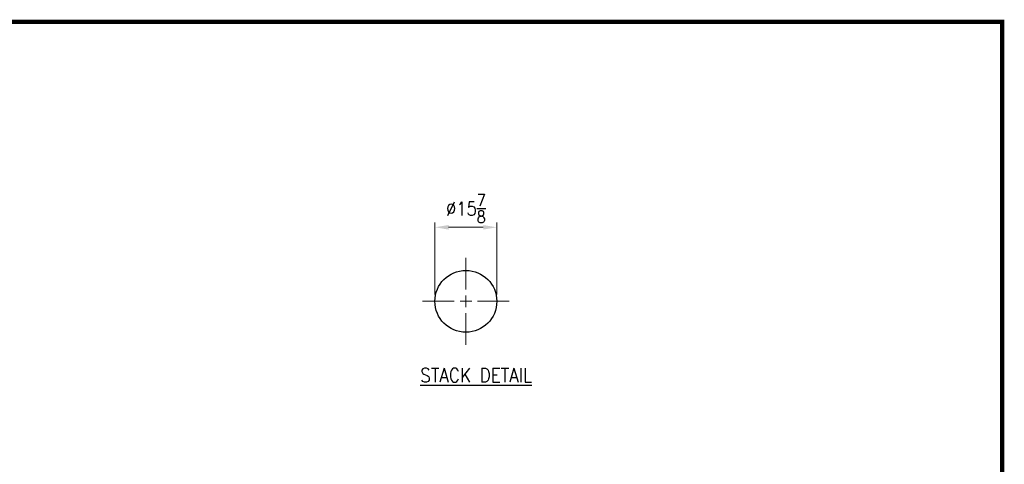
# Model space of a CAD drawing. Extents: x 0 to 796, y 0 to 496.
# Tile 222 of 222: x 543 to 796, y 382 to 496. Entities that reach past the tile are written whole.
import ezdxf
from ezdxf.enums import TextEntityAlignment as Align

# ---------------------------------------------------------------- set-up
doc = ezdxf.new("R2010")
doc.units = 0
doc.header["$LTSCALE"] = 12
doc.header["$MEASUREMENT"] = 0
doc.layers.get('0').update_dxf_attribs({"linetype": 'CONTINUOUS'})
doc.layers.add('D', color=2, linetype='CONTINUOUS')
doc.layers.add('X', color=1, linetype='CONTINUOUS')
doc.layers.add('Leader', color=41, linetype='CONTINUOUS', lineweight=13)
doc.styles.get("Standard").update_dxf_attribs({"font": 'SIMPLEX.SHX', "width": 0.875})
doc.dimstyles.get("Standard").update_dxf_attribs({"dimscale": 28, "dimtxt": 0.125, "dimasz": 0.125, "dimexe": 0.04375, "dimexo": 0.0625, "dimgap": 0.04375, "dimtad": 0, "dimtih": 1, "dimtoh": 1, "dimdec": 4, "dimzin": 12, "dimdsep": 46, "dimlunit": 5, "dimtxsty": 'Standard', "dimcen": 0, "dimclrd": 256, "dimclre": 256, "dimclrt": 256, "dimadec": 1, "dimazin": 3, "dimtfac": 0.875, "dimtdec": 4, "dimtofl": 0, "dimtmove": 0, "dimatfit": 2, "dimfxl": 1, "dimtolj": 1, "dimtzin": 12, "dimlwd": 13, "dimlwe": 13, "dimarcsym": 0})

# ---------------------------------------------------------------- blocks, each defined once
blk = doc.blocks.new('*D160')
at = {"layer": 'D', "lineweight": 13, "transparency": 16777216}
for p, q in [((649.75, 425.43), (649.75, 443.9)), ((653.25, 442.68), (662.13, 442.68)), ((665.63, 425.43), (665.63, 443.9))]:
    blk.add_line(p, q, dxfattribs=at)
at = {"layer": 'D', "transparency": 16777216}
for points in [[(653.25, 443.26), (653.25, 442.09), (649.75, 442.68)], [(662.13, 443.26), (662.13, 442.09), (665.63, 442.68)]]:
    blk.add_solid(points, dxfattribs=at)
at = {"layer": 'D', "transparency": 16777216, "insert": (657.69, 447.48), "char_height": 3.5, "attachment_point": 5}
blk.add_mtext('\\A1;%%C15{\\H0.875x;\\S7/8;}', dxfattribs=at)

msp = doc.modelspace()

# ---------------------------------------------------------------- linework, layer by layer
msp.add_circle((657.68953, 423.67699), 7.9375)
at = {"layer": 'Leader'}
for p, q in [((657.68953, 426.67699), (657.68953, 434.80199)), ((657.68953, 422.17699), (657.68953, 425.17699)), ((654.68953, 423.67699), (646.56453, 423.67699)), ((656.18953, 423.67699), (659.18953, 423.67699)), ((660.68953, 423.67699), (668.81453, 423.67699)), ((657.68953, 420.67699), (657.68953, 412.55199))]:
    msp.add_line(p, q, dxfattribs=at)
at = {"layer": 'X', "const_width": 1.1}
msp.add_lwpolyline([(794.72091, 495.39632), (0.97091, 495.39632), (795.25805, 495.39632), (795.25805, 1.1444), (0.97091, 1.1444), (0.97091, 495.39632), (0.97091, 2.34215)], dxfattribs=at)

# ---------------------------------------------------------------- texts
at = {"layer": 'D', "width": 0.875}
msp.add_text('%%USTACK DETAIL', height=3.6209715, dxfattribs=at).set_placement((660.31945, 402.9199), align=Align.CENTER)

# ---------------------------------------------------------------- dimensions: what is measured, and where the dimension line sits
at = {"layer": 'D'}
dim = msp.add_linear_dim(base=(665.62703, 442.67823), p1=(649.75203, 423.67699), p2=(665.62703, 423.67699), text='%%C<>', dimstyle='Standard', override={"dimtad": 1}, dxfattribs=at)
dim.commit()
dim.dimension.update_dxf_attribs({"geometry": '*D160', "text_midpoint": (657.68953, 447.47614)})

doc.saveas('drawing.dxf')
